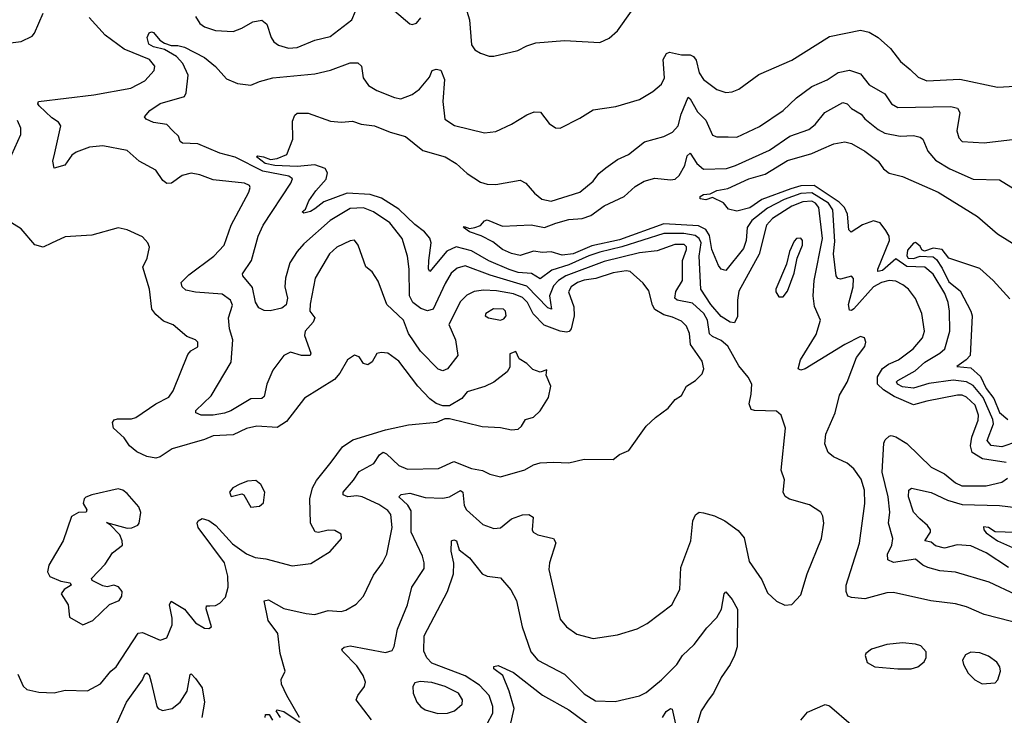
# Model space of a CAD drawing. Extents: x 1552033 to 1694788, y 811965 to 917215.
# Tile 256 of 256: x 1590699 to 1595156, y 894025 to 897176. Entities that reach past the tile are written whole.
import ezdxf

# ---------------------------------------------------------------- set-up
doc = ezdxf.new("R2010")
doc.units = 0

msp = doc.modelspace()

# ---------------------------------------------------------------- linework, layer by layer
at = {"layer": '0CON20XD'}
for points in [[(1592705.5, 897275), (1592734.6, 897175), (1592745, 897062.5), (1592758.8, 897038.8), (1592785, 897023.8), (1592825, 897011.2), (1592845, 897011.2), (1592954.1, 897035.9), (1592995, 897058), (1593035, 897070.8), (1593165, 897081.1), (1593325, 897072.9), (1593368, 897092), (1593405, 897126), (1593468, 897215)], [(1591495, 897190), (1591515, 897158.9), (1591535, 897143.8), (1591585, 897127.3), (1591665, 897122.2), (1591705, 897136.7), (1591755, 897165.7), (1591795, 897174), (1591818, 897155), (1591836.7, 897095), (1591850, 897075), (1591869.8, 897059.8), (1591915, 897047.3), (1591955, 897049.1), (1592035, 897082.5), (1592105, 897100), (1592203.1, 897175), (1592235.8, 897254.2)], [(1592396.3, 897216.3), (1592465, 897156.7), (1592475, 897153.3), (1592495, 897160), (1592515, 897183.8)], [(1590645, 897068.8), (1590705, 897076.7), (1590755, 897101.2), (1590765.7, 897114.3), (1590805.7, 897205)], [(1591966, 894015), (1591908.1, 894115), (1591884.4, 894165.6), (1591883.1, 894186.9), (1591900, 894225), (1591877.5, 894305), (1591867.1, 894395), (1591823.5, 894455), (1591805.9, 894544.1), (1591825, 894548.2), (1591895, 894508), (1591995, 894485.4), (1592035, 894481.3), (1592095, 894499.7), (1592154.5, 894495.5), (1592175, 894500.6), (1592222, 894528), (1592255, 894564.2), (1592301.1, 894658.9), (1592341.5, 894715), (1592360.4, 894755), (1592384.7, 894875), (1592378.8, 894935), (1592365, 894953.2), (1592325, 894980), (1592249.2, 895015), (1592225, 895019.4), (1592185, 895013.9), (1592162.9, 895022.9), (1592162.9, 895035), (1592209.5, 895089.5), (1592235, 895129.1), (1592301.8, 895165), (1592327.7, 895205), (1592345, 895216.7), (1592359.8, 895209.8), (1592415, 895156.5), (1592455, 895139.5), (1592595, 895142.5), (1592665, 895174.7), (1592745, 895142.8), (1592793.5, 895133.5), (1592827, 895117), (1592875, 895105.7), (1592985, 895136.4), (1593025, 895159.6), (1593055, 895167.9), (1593115, 895172.2), (1593185, 895168.6), (1593254.4, 895185.6), (1593385, 895182.9), (1593415, 895205.8), (1593456, 895225), (1593535, 895334.2), (1593576.6, 895373.4), (1593634.5, 895415.5), (1593666, 895455), (1593695, 895474), (1593717.1, 895515), (1593758.7, 895541.3), (1593788.7, 895571.3), (1593795.4, 895595), (1593788.9, 895628.9), (1593736.1, 895705), (1593731.8, 895755), (1593718.1, 895788.1), (1593695, 895809.5), (1593655, 895828.6), (1593615, 895838.3), (1593573.7, 895863.7), (1593563.2, 895883.2), (1593547.8, 895947.8), (1593522.2, 895982.2), (1593462.5, 896035), (1593445, 896037.8), (1593385, 896029.4), (1593306.7, 896003.3), (1593255, 895996.1), (1593224.7, 895985), (1593194.8, 895965), (1593183.5, 895943.5), (1593208.2, 895875), (1593209, 895835), (1593194.8, 895775), (1593186.3, 895763.7), (1593175, 895760.4), (1593145, 895764.5), (1593072.7, 895792.7), (1593023.8, 895843.8), (1592997.9, 895895), (1592975, 895916.8), (1592935, 895933.3), (1592858.1, 895948.1), (1592799.2, 895950.8), (1592756.1, 895943.9), (1592722.5, 895927.5), (1592695, 895899.5), (1592641.4, 895795), (1592671.9, 895725), (1592682.5, 895655), (1592636, 895595), (1592615, 895585.3), (1592593.1, 895593.1), (1592513.9, 895673.9), (1592458.6, 895755), (1592435.7, 895815), (1592361.5, 895885), (1592321.3, 895991.3), (1592295, 896033.8), (1592265.8, 896055.8), (1592231.1, 896155), (1592215, 896177.3), (1592195, 896174.6), (1592134.3, 896145.7), (1592101.8, 896115), (1592036.9, 896005), (1592013.5, 895886.5), (1592012.7, 895855), (1592035.6, 895825), (1592027.1, 895805), (1591991.3, 895765), (1591987.5, 895745), (1592016.2, 895665), (1592013.8, 895655), (1591975.3, 895654.7), (1591925, 895670), (1591895, 895654.5), (1591845, 895587.8), (1591817.8, 895525), (1591805, 895468.8), (1591795, 895459.5), (1591745, 895458.7), (1591655, 895403.5), (1591626.5, 895393.5), (1591574.2, 895384.2), (1591520, 895385), (1591496.2, 895395), (1591495.8, 895405), (1591565, 895471.9), (1591655.9, 895625), (1591663.2, 895725), (1591649, 895775), (1591644.8, 895825), (1591662.1, 895882.1), (1591652.5, 895905), (1591615, 895932.5), (1591495, 895941.4), (1591451.3, 895951.3), (1591435, 895966.2), (1591430, 895985), (1591465, 896020.4), (1591577.1, 896105), (1591624.5, 896155), (1591655.5, 896245), (1591736.7, 896395), (1591742.9, 896415), (1591739.2, 896425), (1591715.9, 896435.9), (1591575, 896450.9), (1591515, 896473.3), (1591475, 896480.6), (1591435, 896470.6), (1591386.7, 896435), (1591365, 896434.4), (1591346.9, 896446.9), (1591315, 896494.3), (1591240, 896535), (1591185, 896583.8), (1591075, 896604.3), (1591015, 896598.8), (1590954.7, 896575.3), (1590935, 896561.9), (1590902.6, 896517.4), (1590855, 896502.5), (1590848.9, 896535), (1590857.3, 896572.7), (1590884.4, 896695), (1590875, 896711.4), (1590845, 896731.2), (1590787.5, 896785), (1590780.8, 896795), (1590783.8, 896805), (1591034.8, 896835.2), (1591201.2, 896865), (1591265, 896898.2), (1591307.8, 896945), (1591310, 896965), (1591286.9, 896995), (1591172.2, 897042.2), (1591085.2, 897105.2), (1591012.9, 897185)], [(1592291.1, 894005), (1592222, 894095), (1592229.2, 894115), (1592259.4, 894155), (1592264.4, 894175), (1592254.5, 894205), (1592225, 894249.4), (1592160, 894315), (1592156.7, 894325), (1592167.1, 894332.9), (1592195, 894339.1), (1592355, 894308.6), (1592385, 894318), (1592393.8, 894336.2), (1592408.9, 894415), (1592454.5, 894525), (1592473.6, 894605), (1592529.5, 894690.5), (1592530.4, 894715), (1592522.2, 894745), (1592470.8, 894855), (1592470.7, 894950.7), (1592456.1, 894976.1), (1592415.8, 895015), (1592425.5, 895024.5), (1592465, 895030.6), (1592535, 895011.3), (1592615, 895008.4), (1592645, 895014.6), (1592695, 895042.9), (1592705.5, 895035), (1592711.2, 894975), (1592721.5, 894955), (1592795, 894889.6), (1592845, 894870.9), (1592875, 894874.5), (1592925.9, 894914.1), (1592975, 894933.3), (1593004.4, 894934.4), (1593023, 894923), (1593019.5, 894865), (1593023.9, 894853.9), (1593045, 894842.2), (1593115, 894826), (1593126.1, 894806.1), (1593097.8, 894715), (1593094.4, 894685), (1593145, 894460), (1593174, 894425), (1593221.7, 894391.7), (1593295, 894373.3), (1593405, 894388.9), (1593495, 894417.1), (1593538.9, 894441.1), (1593651.9, 894525), (1593687.1, 894595), (1593691.9, 894695), (1593736.9, 894815), (1593746.7, 894905), (1593757.8, 894932.2), (1593775, 894944.4), (1593795, 894941.8), (1593845, 894929.1), (1593890.8, 894905), (1593951.8, 894861.8), (1593978.5, 894828.5), (1594001.4, 894721.4), (1594058.6, 894638.6), (1594085, 894580), (1594125, 894542.5), (1594163.6, 894523.6), (1594195, 894526.7), (1594235, 894570), (1594263.6, 894666.4), (1594329.5, 894825), (1594339.5, 894895), (1594335, 894927.5), (1594325.5, 894945.5), (1594275, 894978.6), (1594183.6, 895003.6), (1594165, 895016.2), (1594155.8, 895035), (1594161.4, 895091.4), (1594146.9, 895135), (1594165.8, 895325), (1594145.8, 895385), (1594125, 895402.5), (1594025.4, 895405.4), (1594010.5, 895410.5), (1594000.9, 895435), (1594010.8, 895479.2), (1594014.2, 895525), (1593997.1, 895557.1), (1593955, 895607.1), (1593905, 895697.6), (1593875, 895723.1), (1593835, 895740.5), (1593822.3, 895752.3), (1593812.1, 895815), (1593796.7, 895845), (1593745, 895891.2), (1593675.7, 895905), (1593664.7, 895915), (1593669.8, 895945), (1593700, 895995), (1593700.2, 896085), (1593718.3, 896135), (1593717.2, 896147.2), (1593707.4, 896157.4), (1593665, 896157.6), (1593585, 896129.4), (1593505, 896119.4), (1593345, 896079.7), (1593171.4, 896015), (1593138.8, 895995), (1593115, 895969.7), (1593097.8, 895925), (1593106.2, 895865), (1593090, 895870), (1592995, 895968.7), (1592828.1, 896018.1), (1592715, 896060.6), (1592679, 896051), (1592652.9, 896027.1), (1592625, 895981.5), (1592571.2, 895865), (1592545, 895857.6), (1592515, 895867.7), (1592478.3, 895895), (1592462.9, 895925), (1592462.4, 896045), (1592454.7, 896105), (1592430.4, 896185), (1592375, 896255.9), (1592300, 896305), (1592255, 896323), (1592195, 896320.3), (1592105, 896266.5), (1591985, 896160.3), (1591954.4, 896125.6), (1591922.2, 896075), (1591902.4, 896005), (1591899, 895965), (1591910.7, 895915), (1591905.7, 895884.3), (1591885, 895868.9), (1591832.8, 895857.2), (1591805, 895859.1), (1591780.8, 895870.8), (1591766.7, 895896.7), (1591752.3, 895962.3), (1591708.9, 896015), (1591706.9, 896025), (1591748.7, 896085), (1591777.8, 896195), (1591800.8, 896245), (1591926.2, 896435), (1591933.5, 896455), (1591917, 896467), (1591799.2, 896489.2), (1591675, 896553.1), (1591605, 896570.7), (1591505, 896613.2), (1591436.4, 896616.4), (1591424.7, 896624.7), (1591418, 896648), (1591392.6, 896672.6), (1591365, 896700.5), (1591305, 896710), (1591271.2, 896725), (1591263.3, 896735), (1591287.5, 896765), (1591335, 896795.5), (1591445, 896827.3), (1591453.2, 896845), (1591460.8, 896925), (1591437.7, 896977.7), (1591409.4, 897009.4), (1591355, 897040.4), (1591305, 897052.4), (1591283.8, 897065), (1591275.5, 897095), (1591285, 897115.7), (1591295, 897121.4), (1591305, 897117.5), (1591332.6, 897082.6), (1591355, 897068.9), (1591385, 897058.5), (1591415, 897059.1), (1591445, 897051.4), (1591535, 897003.9), (1591585, 896964.5), (1591635, 896908.2), (1591685, 896887.1), (1591745, 896878.6), (1591784, 896896), (1591845, 896911.8), (1592035, 896930.8), (1592106.5, 896946.5), (1592195, 896980), (1592229.7, 896979.7), (1592245.6, 896965.6), (1592253.1, 896913.1), (1592278.3, 896878.3), (1592315, 896855.5), (1592395, 896823.9), (1592425, 896817.9), (1592475, 896836.8), (1592508.3, 896861.7), (1592553.5, 896915), (1592565.8, 896945), (1592585, 896951.5), (1592605, 896946.7), (1592621.8, 896905), (1592614.2, 896805), (1592623.3, 896725), (1592667, 896697), (1592803, 896663), (1592855, 896670), (1592925, 896702.2), (1592994.6, 896745.4), (1593027.7, 896757.7), (1593057.3, 896757.3), (1593096.2, 896705), (1593125, 896686), (1593145, 896684.2), (1593235, 896729.2), (1593295, 896767.5), (1593397.9, 896782.1), (1593505, 896814.5), (1593565, 896850), (1593605, 896884.2), (1593617.6, 896912.4), (1593612.5, 896995), (1593627.8, 897022.2), (1593641.1, 897028.9), (1593695, 897016.7), (1593735, 897016.7), (1593749.1, 897009.1), (1593761.9, 896991.9), (1593775.3, 896935), (1593795, 896904.6), (1593855, 896860), (1593895, 896846.4), (1593925, 896849.5), (1593955, 896861.5), (1594045, 896927.8), (1594195, 896992.7), (1594365, 897099.1), (1594505, 897128.2), (1594545, 897119.2), (1594585.4, 897095.4), (1594640.8, 897045), (1594686.4, 896986.4), (1594730.7, 896950.7), (1594766, 896915), (1594805, 896898.5), (1594955, 896906.8), (1595125, 896869.4), (1595205, 896874)], [(1595248, 894435), (1595065, 894481.9), (1594985, 894516.8), (1594935, 894529.6), (1594823.5, 894543.5), (1594655, 894581.1), (1594625, 894580), (1594525, 894552.7), (1594465, 894557.9), (1594448.6, 894565), (1594440, 894585), (1594441.1, 894615), (1594500.4, 894805), (1594524.6, 894985), (1594523.8, 895045), (1594508.5, 895095), (1594475, 895140.8), (1594445, 895167.1), (1594383.8, 895195), (1594359.2, 895215), (1594343.5, 895255), (1594347.9, 895297.9), (1594390.6, 895395), (1594410.4, 895475), (1594445.5, 895534.5), (1594487.5, 895645), (1594525.7, 895695), (1594529.2, 895715), (1594523.3, 895735), (1594505, 895741.2), (1594434.4, 895705), (1594255, 895594.6), (1594235, 895588.6), (1594223.6, 895593.6), (1594233.2, 895635), (1594305, 895750.5), (1594324.6, 895814.6), (1594296.8, 895876.8), (1594291.7, 895925), (1594296, 895995), (1594333.4, 896185), (1594317, 896325), (1594301.9, 896345), (1594285, 896353.5), (1594245, 896350.5), (1594195, 896330.6), (1594106.9, 896275), (1594080, 896245), (1594046.4, 896113.6), (1593955, 895945.8), (1593947.9, 895905), (1593949.2, 895830.7), (1593935, 895803.3), (1593915, 895805.5), (1593875, 895831.1), (1593827.7, 895885), (1593782.8, 895955), (1593775.5, 896105), (1593783.8, 896165), (1593774.9, 896184.9), (1593757.6, 896197.6), (1593705, 896207.8), (1593615, 896207.5), (1593425, 896146.8), (1593325, 896122.2), (1593275, 896106.4), (1593185, 896065.6), (1593108.4, 896041.6), (1593055, 896002), (1593015.8, 896025.8), (1592955, 896031.1), (1592915, 896044.1), (1592823.4, 896083.4), (1592745, 896129.4), (1592675, 896146.3), (1592633.1, 896126.9), (1592555, 896035.8), (1592550, 896045), (1592551.2, 896085), (1592562.4, 896165), (1592556.2, 896186.2), (1592532, 896215), (1592487.5, 896247.5), (1592415, 896317.8), (1592337.5, 896367.5), (1592285, 896384.3), (1592180.7, 896389.3), (1592075, 896350.6), (1592035, 896318.5), (1592015, 896306.9), (1591985, 896300), (1591977.5, 896305), (1591992.9, 896317.1), (1592008.2, 896355), (1592039.2, 896400.8), (1592086.3, 896453.7), (1592092.4, 896482.4), (1592081.2, 896501.2), (1592035, 896518.8), (1591955, 896510.9), (1591853.8, 896515), (1591809.5, 896525), (1591770.8, 896555), (1591775, 896559.2), (1591802.5, 896555), (1591835, 896542.2), (1591865, 896546.7), (1591907.5, 896565), (1591935.9, 896634.1), (1591933.6, 896716.4), (1591945, 896743.3), (1591955, 896752), (1592005, 896752.9), (1592105.6, 896715.6), (1592155, 896711.5), (1592205, 896715.6), (1592245, 896702.5), (1592305.4, 896695.4), (1592375.8, 896665.8), (1592445, 896647.1), (1592523.9, 896583.9), (1592625, 896554.6), (1592675, 896523.8), (1592725, 896478.5), (1592785, 896439.4), (1592815, 896430), (1592855, 896428.7), (1592965, 896449.2), (1592990, 896435), (1593029.4, 896389.4), (1593063.3, 896363.3), (1593105, 896353.6), (1593234, 896395), (1593295.7, 896445), (1593321.3, 896478.7), (1593352, 896505), (1593405, 896542.9), (1593454.6, 896565.4), (1593527.3, 896622.7), (1593615, 896646.7), (1593655, 896665.6), (1593680.3, 896695), (1593692.8, 896747.2), (1593724.7, 896825.3), (1593735, 896817.1), (1593768.1, 896758.1), (1593805, 896720.9), (1593835, 896652.7), (1593855, 896645.4), (1593906.2, 896645), (1593945, 896643.9), (1594048.3, 896691.7), (1594155.7, 896765), (1594215, 896822.2), (1594285, 896873.5), (1594355, 896903.1), (1594405, 896936.1), (1594455, 896946.6), (1594505, 896930), (1594545, 896880.5), (1594615, 896840.5), (1594645.7, 896795), (1594675, 896778.2), (1594915, 896781.9), (1594944.7, 896774.7), (1594955.9, 896755), (1594941.9, 896671.9), (1594950.7, 896640.7), (1594965, 896623.5), (1595065, 896618.5), (1595205, 896634.4)], [(1595165, 895170), (1595057.1, 895187.1), (1595010.7, 895215), (1595004.1, 895245), (1595009.4, 895285), (1595037.8, 895362.2), (1595039.3, 895385), (1595025, 895430), (1594985, 895465.6), (1594965, 895474.4), (1594944.8, 895474.8), (1594805, 895448.4), (1594745, 895431.1), (1594658.6, 895468.6), (1594609.6, 895499.6), (1594582.9, 895525), (1594582, 895558), (1594604.8, 895595.2), (1594631.8, 895615), (1594678.2, 895635), (1594744.6, 895685), (1594786.2, 895735), (1594795.4, 895765), (1594783.3, 895845), (1594755, 895912.9), (1594722.2, 895955), (1594696.7, 895975), (1594665, 895991.3), (1594635, 895994.7), (1594600, 895985), (1594564.2, 895965), (1594475, 895866.2), (1594465, 895858.5), (1594455, 895860), (1594451.6, 895885), (1594471.9, 895965), (1594473.3, 896003.3), (1594465, 896014), (1594415, 896000), (1594403.2, 896003.2), (1594395.4, 896015.4), (1594383.4, 896115), (1594388.5, 896171.5), (1594380.7, 896315), (1594360.3, 896345), (1594285, 896391.2), (1594235, 896389.2), (1594159.4, 896360.6), (1594085, 896322.1), (1594013.9, 896266.1), (1593992.5, 896235), (1593988.3, 896175), (1593975, 896140), (1593895, 896039.4), (1593875, 896045.7), (1593863, 896063), (1593832.6, 896135), (1593821.8, 896198.2), (1593805.3, 896225.3), (1593772.5, 896242.5), (1593615, 896251.2), (1593415, 896178.6), (1593289, 896151), (1593205, 896115.4), (1593155, 896109.7), (1593105, 896124.2), (1593065, 896121), (1593025, 896128), (1592965, 896108.1), (1592925, 896116.6), (1592885, 896134.1), (1592840.2, 896170.2), (1592787.4, 896197.4), (1592735, 896214.4), (1592707.5, 896235), (1592710.7, 896239.3), (1592735, 896230), (1592760, 896235), (1592785, 896243.3), (1592802.5, 896265), (1592815, 896268.8), (1592885, 896240), (1593015, 896247.1), (1593075, 896233.8), (1593125.4, 896254.6), (1593185, 896270), (1593245, 896275.2), (1593285, 896288.6), (1593345, 896332.2), (1593435, 896375.4), (1593485, 896420.4), (1593526, 896445), (1593575, 896458.2), (1593645, 896450.9), (1593666, 896454), (1593685, 896470), (1593709.5, 896515), (1593721, 896559), (1593735, 896571.9), (1593763.7, 896523.7), (1593795, 896498), (1593898.2, 896501.8), (1593939.4, 896515), (1594093.3, 896585), (1594185, 896647.5), (1594272.2, 896677.8), (1594299.6, 896700.4), (1594343.6, 896755), (1594425, 896800), (1594444.8, 896794.8), (1594465, 896773.2), (1594507.8, 896747.8), (1594525, 896727.1)], [(1594525, 896727.1), (1594585, 896678.4), (1594615, 896661.8), (1594685, 896648.2), (1594745, 896651.5), (1594775, 896644.4), (1594786.9, 896635), (1594810.5, 896580.5), (1594845, 896539.4), (1594909.7, 896499.7), (1595015, 896453.8), (1595135, 896450), (1595225, 896394.4)], [(1590648.9, 896535), (1590704.4, 896655), (1590704.4, 896685), (1590689.5, 896719.5)], [(1595215.8, 895265), (1595145, 895241.2), (1595097.3, 895247.3), (1595079.1, 895269.1), (1595107.6, 895345), (1595105.2, 895365), (1595089.5, 895399.5), (1595061, 895465), (1595015, 895518.4), (1594985, 895534.8), (1594925, 895542.6), (1594815, 895527.5), (1594745, 895507.3), (1594695, 895513.3), (1594673.4, 895525), (1594667.9, 895535), (1594675, 895541.5), (1594753.3, 895585), (1594796.2, 895625), (1594865.3, 895665), (1594887.6, 895685), (1594910.6, 895765), (1594908.7, 895855), (1594902.8, 895895), (1594886.7, 895935), (1594835, 896023.6), (1594796.2, 896055), (1594715, 896057.7), (1594665, 896093.1), (1594605, 896039.3), (1594584.6, 896034.6), (1594583.3, 896045), (1594637.4, 896175), (1594635.6, 896195), (1594620.8, 896220.8), (1594594.7, 896255), (1594565, 896264.6), (1594514.2, 896245.8), (1594462.7, 896212.7), (1594453.3, 896223.3), (1594447.3, 896295), (1594433.3, 896325), (1594408.7, 896348.7), (1594295, 896425.1), (1594235, 896423.5), (1594190.4, 896409.6), (1594059.3, 896360.7), (1594005, 896324), (1593945, 896308.5), (1593907.1, 896317.1), (1593885, 896346.7), (1593835, 896370.8), (1593805, 896359.4), (1593780, 896365), (1593780, 896375), (1593795, 896384.4), (1593825, 896386.7), (1593855, 896402.8), (1593905, 896411.8), (1594000, 896455), (1594074.2, 896475.8), (1594175, 896537.7), (1594285, 896569.2), (1594328.8, 896588.8), (1594385, 896613.2), (1594435, 896621.9), (1594465, 896614.5), (1594525, 896580.9), (1594585, 896535.6), (1594609.8, 896499.8), (1594635, 896480), (1594695, 896465.4), (1594857.8, 896395), (1595035.8, 896285), (1595125.9, 896205.9), (1595225, 896144.6)], [(1590690.7, 894210.7), (1590715, 894156.7), (1590731.1, 894141.1), (1590785, 894129.4), (1590855, 894126.5), (1590905, 894138.1), (1591005, 894135.7), (1591065, 894167.5), (1591111.4, 894225), (1591135.3, 894244.7), (1591235, 894396.5), (1591255, 894399.7), (1591334.2, 894365.8), (1591365, 894376), (1591388.9, 894435), (1591389.3, 894465), (1591377.1, 894525), (1591385, 894541.4), (1591445, 894506.1), (1591495, 894443.1), (1591535, 894420), (1591555, 894418), (1591567.5, 894425), (1591543, 894507), (1591545, 894520), (1591559.5, 894520.5), (1591585, 894522), (1591605, 894532.9), (1591629.9, 894560.1), (1591643.3, 894605), (1591641.8, 894655), (1591626.7, 894715), (1591507.5, 894875), (1591502.5, 894895), (1591506.7, 894905), (1591525, 894916.2), (1591555, 894907.1), (1591586.5, 894885), (1591661.6, 894801.6), (1591725, 894756.9), (1591765, 894738.9), (1591813.1, 894733.1), (1591932.1, 894702.1), (1592017.3, 894712.7), (1592105, 894766.2), (1592155.8, 894825), (1592153.8, 894845), (1592125, 894861.9), (1592095, 894863.1), (1592052.3, 894852.3), (1592035.8, 894855.8), (1592014.6, 894895), (1592012.6, 895005), (1592024.2, 895055), (1592041.9, 895088.1), (1592108.6, 895171.4), (1592159.5, 895240.5), (1592207.3, 895272.7), (1592355, 895318.2), (1592459.1, 895340.9), (1592587.3, 895352.7), (1592625, 895370), (1592645, 895370), (1592792.9, 895332.9), (1592875, 895328.2), (1592925, 895317.3), (1592955, 895321.3), (1592971.1, 895335), (1592988.9, 895365), (1593024.5, 895375.5), (1593055.4, 895404.6), (1593092.5, 895465), (1593103.3, 895515), (1593082.5, 895565), (1593085, 895590), (1593055, 895579.2), (1593021.5, 895591.5), (1592995, 895618.1), (1592959.5, 895639.5), (1592945, 895672.5), (1592918.3, 895661.7), (1592917.7, 895602.3), (1592905, 895580), (1592845, 895534), (1592805, 895514.2), (1592725, 895490), (1592700.8, 895459.2), (1592645, 895426.7), (1592615, 895426.7), (1592585, 895436.7), (1592555, 895458.8), (1592500.8, 895515), (1592415, 895629.4), (1592365, 895665.7), (1592335, 895668.9), (1592315, 895664.3), (1592293.8, 895626.2), (1592275, 895612.5), (1592255, 895618.6), (1592235, 895648.6), (1592215, 895656.9), (1592182.9, 895635), (1592148.1, 895575), (1592124, 895546), (1591988.9, 895461.1), (1591906.8, 895355), (1591865, 895327.8), (1591772.5, 895335), (1591726.3, 895323.7), (1591665, 895295.3), (1591575, 895291.4), (1591535, 895273.7), (1591388.5, 895231.5), (1591335, 895195.5), (1591315, 895188.9), (1591275, 895196.9), (1591228.6, 895218.6), (1591195.6, 895245), (1591172, 895282), (1591123.8, 895325), (1591119.3, 895350.7), (1591127, 895363), (1591141.7, 895368.3), (1591205, 895368.1), (1591225, 895374.4), (1591314.6, 895435.4), (1591374.4, 895465.6), (1591394.3, 895495), (1591460.3, 895659.7), (1591474.2, 895675.8), (1591505, 895694), (1591505.7, 895715), (1591495, 895725.7), (1591455, 895740), (1591393.7, 895793.7), (1591350.5, 895810.5), (1591315, 895840), (1591296.9, 895865), (1591285.8, 895955), (1591255.6, 896054.4), (1591275.8, 896095), (1591286, 896145), (1591278.8, 896165), (1591255, 896192.5), (1591185, 896224), (1591145, 896232.5), (1591025, 896200), (1590905, 896192.5), (1590843, 896163), (1590805, 896145.7), (1590766.6, 896156.6), (1590705, 896228.8), (1590576.4, 896306.4)], [(1594155, 895920), (1594175, 895946.7), (1594205, 896027.5), (1594218.9, 896095), (1594242.9, 896155), (1594242.5, 896175), (1594235, 896185.8), (1594215, 896184), (1594205, 896173.3), (1594183.3, 896125), (1594171.1, 896068.9), (1594122.5, 895955), (1594122.5, 895942.5), (1594135, 895920), (1594155, 895920)], [(1595182, 895912), (1595106.2, 895995), (1595045, 896048.8), (1594905, 896096.2), (1594875, 896135.5), (1594835, 896140.5), (1594795, 896127.1), (1594782.7, 896132.7), (1594775, 896149.2), (1594755, 896166), (1594745, 896163.3), (1594718.3, 896131.7), (1594714.5, 896105.5), (1594720.8, 896095), (1594745, 896093.3), (1594775.5, 896104.5), (1594835, 896102.3), (1594849.9, 896089.9), (1594875, 896049.7), (1594905, 895989), (1594956.9, 895946.9), (1595005.5, 895855.5), (1595010.7, 895835), (1595001.4, 895655), (1594984.5, 895635), (1594941.4, 895605), (1595005, 895598.4), (1595048.8, 895558.8), (1595074.5, 895505), (1595109.4, 895459.4), (1595135, 895396.3), (1595172.5, 895365)], [(1592875, 895814.7), (1592890, 895820), (1592900.6, 895835), (1592898.9, 895855), (1592888.6, 895865), (1592843.4, 895866.6), (1592808.6, 895845), (1592805.8, 895835), (1592821.2, 895825), (1592875, 895814.7)], [(1595209.9, 894569.9), (1595087.2, 894627.2), (1594935, 894673.8), (1594865, 894679.2), (1594810, 894695), (1594788.1, 894705), (1594755, 894732.5), (1594655, 894716.7), (1594629.5, 894729.5), (1594628, 894755), (1594647.1, 894795), (1594651.1, 894825), (1594632.7, 894895), (1594638.6, 894945), (1594630, 895015), (1594603.4, 895126.6), (1594611.7, 895258.3), (1594617, 895273), (1594635, 895288.8), (1594645, 895292), (1594665, 895285.8), (1594715, 895255.4), (1594825, 895148.7), (1594885, 895118.7), (1594935, 895078), (1594964, 895065), (1595075, 895064.6), (1595145, 895080.9), (1595170.4, 895099.6)], [(1591745, 894968), (1591785, 894972.5), (1591802.3, 894987.7), (1591808, 895035), (1591790.3, 895070.3), (1591767.7, 895087.7), (1591730, 895085), (1591695, 895072), (1591664, 895055), (1591648, 895035), (1591656, 895016), (1591705, 895028.6), (1591713.8, 895023.8), (1591745, 894968)], [(1590985, 894434.2), (1591030, 894455), (1591105, 894526.7), (1591148.8, 894545), (1591161.2, 894565), (1591162.5, 894585), (1591146.1, 894606.1), (1591125, 894613.8), (1591095, 894606.7), (1591075, 894611.2), (1591027.5, 894635), (1591023.3, 894645), (1591085, 894710), (1591119.3, 894760.7), (1591164.2, 894795), (1591163.3, 894815), (1591151.8, 894841.8), (1591108.3, 894888.3), (1591091.7, 894898.3), (1591185, 894872.5), (1591205.8, 894874.2), (1591233.6, 894886.4), (1591240, 894895), (1591247.2, 894942.8), (1591238.9, 894968.9), (1591185, 895028.9), (1591165, 895044.6), (1591145, 895050.9), (1591025, 895024.2), (1590997.7, 895012.3), (1590990, 895005), (1590986.7, 894985), (1591002.5, 894955), (1591000, 894945), (1590965, 894944.2), (1590934, 894925), (1590895.7, 894815), (1590831.4, 894705), (1590824, 894675), (1590835, 894654.3), (1590885, 894631.9), (1590927.5, 894625), (1590932.5, 894615), (1590900, 894595), (1590886.7, 894575), (1590917.5, 894525), (1590925, 894470), (1590985, 894434.2)], [(1595175, 894694.3), (1595075, 894760.7), (1595005, 894792.1), (1594942.7, 894797.3), (1594885, 894781.6), (1594845, 894792), (1594825, 894809.1), (1594796.2, 894815), (1594821.9, 894855), (1594822.2, 894865), (1594808.9, 894885), (1594774.7, 894914.7), (1594745.5, 894945), (1594723.2, 895015), (1594724.2, 895045), (1594736, 895054), (1594825, 895034), (1594898.6, 894998.6), (1594965, 894980.4), (1595135, 894974.8), (1595247.8, 894962.2)], [(1595205, 894852.8), (1595115, 894855.5), (1595085, 894875.3), (1595061.8, 894878.2), (1595063.8, 894865), (1595075, 894851.5), (1595125, 894815.3), (1595193.5, 894785)], [(1592815, 893985.5), (1592840.8, 894035), (1592840.5, 894065), (1592824.7, 894115), (1592781.2, 894161.2), (1592715, 894203.9), (1592565, 894261.4), (1592541.3, 894285), (1592527.9, 894315), (1592529.7, 894385), (1592635.6, 894585), (1592663.5, 894665), (1592664.4, 894714.4), (1592651.7, 894768.3), (1592654, 894815), (1592665, 894819.2), (1592675.8, 894815), (1592688.8, 894775), (1592735, 894738.1), (1592792.5, 894665), (1592815, 894655.6), (1592875, 894646.9), (1592922.6, 894592.6), (1592947.5, 894545), (1592973.6, 894425), (1593012.7, 894312.7), (1593044.8, 894274.8), (1593165, 894210.5), (1593255, 894122.7), (1593305, 894090.7), (1593395, 894086.7), (1593505, 894112.5), (1593535, 894128.8), (1593604.5, 894185), (1593673.2, 894255), (1593700, 894295), (1593752.5, 894345), (1593809.5, 894420.5), (1593855, 894468.1), (1593876.2, 894505), (1593888, 894575), (1593895, 894583.8), (1593925, 894549.4), (1593947.8, 894505), (1593947.3, 894335), (1593935.4, 894295), (1593914.6, 894255), (1593873.9, 894196.1), (1593839.7, 894125), (1593816.1, 894093.9), (1593783.8, 894045), (1593759.2, 893965)], [(1594675, 894235.8), (1594735, 894236), (1594765, 894243.8), (1594793.6, 894266.4), (1594803, 894287), (1594803, 894313), (1594778.8, 894338.8), (1594755, 894347.5), (1594695, 894352.9), (1594624.4, 894345.6), (1594555, 894323.8), (1594530, 894305), (1594526.7, 894295), (1594535, 894263.3), (1594570, 894245), (1594675, 894235.8)], [(1595057, 894167), (1595115, 894172.5), (1595126.7, 894185), (1595140, 894225), (1595136.2, 894245), (1595123.3, 894265), (1595085, 894292), (1595045, 894308), (1595005, 894311.2), (1594980.7, 894299.3), (1594967.5, 894275), (1594972.5, 894255), (1594992.5, 894215), (1595022.5, 894185), (1595057, 894167)], [(1592920, 893975), (1592937.7, 894055), (1592915, 894134.3), (1592885.5, 894205.5), (1592845.8, 894235), (1592845, 894246.2), (1592865, 894251.1), (1592935, 894218.8), (1593066, 894116), (1593185, 894049.7), (1593295, 893968.2)], [(1591139.7, 893990.3), (1591182.8, 894085), (1591254, 894186), (1591265, 894210.8), (1591275, 894216.5), (1591285, 894208.6), (1591294.2, 894174.2), (1591319.6, 894065), (1591325.7, 894055), (1591346, 894046), (1591388.6, 894055), (1591425, 894083.8), (1591456.5, 894133.5), (1591470, 894210), (1591475, 894212), (1591495, 894191.5), (1591525, 894150), (1591536.2, 894085), (1591524.1, 894015)], [(1592592.4, 894032.4), (1592635, 894034.5), (1592668, 894045), (1592701.4, 894075), (1592703.3, 894095), (1592685, 894124.4), (1592625, 894155.3), (1592565, 894173.5), (1592512.3, 894177.7), (1592488.3, 894171.7), (1592478.9, 894155), (1592480.4, 894125), (1592496.2, 894085), (1592515, 894062.5), (1592535, 894049.1), (1592592.4, 894032.4)], [(1591880, 894015), (1591860, 894045), (1591865, 894050), (1591895, 894042.5), (1591968.3, 893991.7)], [(1593608.5, 894015), (1593625, 894042), (1593645, 894056.2), (1593653, 894053), (1593668.1, 893985)], [(1594235, 894002.9), (1594265, 894038.6), (1594345, 894074), (1594365, 894067.5), (1594463, 893983)], [(1591810, 894015), (1591811.7, 894028.3), (1591828.3, 894028.3), (1591843, 894003)]]:
    msp.add_lwpolyline(points, dxfattribs=at)

doc.saveas('drawing.dxf')
